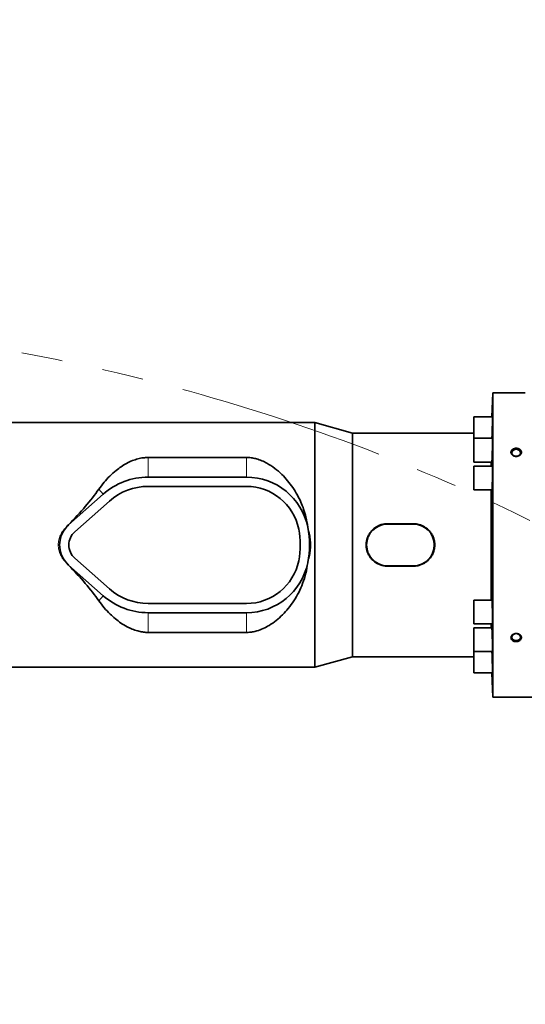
# Model space of a CAD drawing. Header units: millimetres. Extents: x 0 to 14900, y 0 to 10500.
# Tile 19 of 51: x 4055 to 4444, y 7334 to 8091. Entities that reach past the tile are written whole.
import ezdxf

# ---------------------------------------------------------------- set-up
doc = ezdxf.new("R2010")
doc.units = ezdxf.units.MM
doc.header["$LTSCALE"] = 25
doc.linetypes.add('PHANTOM', pattern=[12.7, 6.35, -1.27, 1.27, -1.27, 1.27, -1.27])
doc.styles.add('SLDTEXTSTYLE0', font='TXT', dxfattribs={"width": 0.605})
doc.dimstyles.new('SLDDIMSTYLE0', dxfattribs={"dimtxt": 87.5, "dimasz": 87.5, "dimexe": 0, "dimexo": 0.0625, "dimgap": 21.875, "dimtad": 1, "dimdec": 0, "dimrnd": 1e-09, "dimzin": 12, "dimdsep": 46, "dimtxsty": 'SLDTEXTSTYLE0', "dimsah": 1, "dimcen": 0.09, "dimadec": 0, "dimazin": 3, "dimtfac": 1, "dimtofl": 0, "dimtmove": 0, "dimatfit": 3, "dimfxl": 1, "dimfrac": 2, "dimtolj": 1, "dimtzin": 12, "dimarcsym": 0})

# ---------------------------------------------------------------- blocks, each defined once
blk = doc.blocks.new('_D_4')
at = {"color": 7, "linetype": 'Continuous', "lineweight": 0}
for p, q in [((3834.77, 8686.72), (6504.77, 8686.72)), ((6467.27, 8686.72), (6467.27, 5572.45)), ((3865.67, 5572.45), (6504.77, 5572.45))]:
    blk.add_line(p, q, dxfattribs=at)
at = {"color": 7, "linetype": 'Continuous', "lineweight": 18}
for points in [[(6467.27, 8686.72), (6454.77, 8599.22), (6479.77, 8599.22)], [(6467.27, 5572.45), (6479.77, 5659.95), (6454.77, 5659.95)]]:
    blk.add_solid(points, dxfattribs=at)
at = {"color": 7, "linetype": 'Continuous', "lineweight": 18, "insert": (6354.47, 6995.9), "char_height": 87.5, "attachment_point": 1, "rotation": 90, "style": 'SLDTEXTSTYLE0'}
blk.add_mtext('3114', dxfattribs=at)

msp = doc.modelspace()

# ---------------------------------------------------------------- linework, layer by layer
at = {"color": 7, "linetype": 'Continuous', "lineweight": 35}
for p, q in [((4419.1808629, 7804.449066), (4418.5296121, 7785.7996826)), ((4430.2681648, 7804.449066), (4419.1808629, 7804.449066)), ((4419.1808629, 7570.449066), (4419.1808629, 7804.449066)), ((4282.4210968, 7781.449066), (4038.7681648, 7781.449066)), ((4311.2681648, 7773.449066), (4282.4210968, 7781.449066)), ((4282.4210968, 7593.449066), (4282.4210968, 7781.449066)), ((4419.0114972, 7785.7996826), (4404.6808629, 7785.7996826)), ((4404.6808629, 7785.7996826), (4404.6808629, 7769.4310645)), ((4404.6808629, 7773.449066), (4311.2681648, 7773.449066)), ((4311.2681648, 7601.449066), (4311.2681648, 7773.449066)), ((4419.0114972, 7769.4310645), (4404.6808629, 7769.4310645)), ((4404.6808629, 7769.4310645), (4404.6808629, 7751.1310645)), ((4229.8640828, 7754.6886992), (4154.2681648, 7754.6886992)), ((4404.6808629, 7751.1310645), (4418.4740036, 7751.1310645)), ((4418.0983191, 7748.099066), (4418.0983191, 7751.1310645)), ((4419.0114972, 7748.099066), (4404.6808629, 7748.099066)), ((4404.6808629, 7748.099066), (4404.6808629, 7729.799066)), ((4229.8640828, 7739.549066), (4154.2681648, 7739.549066)), ((4229.8640828, 7732.449066), (4154.2681648, 7732.449066)), ((4404.6808629, 7729.799066), (4418.5435713, 7729.799066)), ((4418.0983191, 7645.099066), (4418.0983191, 7729.799066)), ((4119.7176385, 7726.4448495), (4093.1071122, 7702.8677443)), ((4124.4260596, 7721.1306449), (4097.8155333, 7697.5535397)), ((4276.9926777, 7701.0691502), (4276.9810474, 7701.1238604)), ((4358.2681648, 7703.7343739), (4338.2681648, 7703.7343739)), ((4358.2681648, 7703.449066), (4338.2681648, 7703.449066)), ((4097.8155333, 7677.3445924), (4124.4260596, 7653.7674872)), ((4091.3616727, 7673.7742717), (4092.9992218, 7671.9086162)), ((4093.1071122, 7672.0303877), (4119.7176385, 7648.4532825)), ((4276.9810474, 7673.7742717), (4276.9926777, 7673.8289819)), ((4338.2681648, 7671.449066), (4358.2681648, 7671.449066)), ((4338.2681648, 7671.1637582), (4358.2681648, 7671.1637582)), ((4418.5434555, 7645.099066), (4404.6808629, 7645.099066)), ((4404.6808629, 7645.099066), (4404.6808629, 7626.799066)), ((4154.2681648, 7642.449066), (4229.8640828, 7642.449066)), ((4154.2681648, 7635.349066), (4229.8640828, 7635.349066)), ((4404.6808629, 7626.799066), (4419.0114972, 7626.799066)), ((4418.4739962, 7623.7670676), (4404.6808629, 7623.7670676)), ((4404.6808629, 7623.7670676), (4404.6808629, 7605.4670676)), ((4418.0983191, 7623.7670676), (4418.0983191, 7626.799066)), ((4154.2681648, 7620.2094329), (4229.8640828, 7620.2094329)), ((4282.4210968, 7593.449066), (4311.2681648, 7601.449066)), ((4311.2681648, 7601.449066), (4404.6808629, 7601.449066)), ((4404.6808629, 7605.4670676), (4419.0114972, 7605.4670676)), ((4404.6808629, 7605.4670676), (4404.6808629, 7589.0984494)), ((4038.7681648, 7593.449066), (4282.4210968, 7593.449066)), ((4404.6808629, 7589.0984494), (4419.0114972, 7589.0984494)), ((4418.5296121, 7589.0984494), (4419.1808629, 7570.449066)), ((4419.1808629, 7570.449066), (4449.2681648, 7570.449066))]:
    msp.add_line(p, q, dxfattribs=at)
at = {"color": 8, "linetype": 'Continuous', "lineweight": 18}
for p, q in [((4154.2681648, 7754.6886992), (4154.2681648, 7739.549066)), ((4229.8640828, 7754.6886992), (4229.8640828, 7739.549066)), ((4116.2817811, 7730.322763), (4119.7176385, 7726.4448495)), ((4092.9992218, 7702.9895159), (4093.1071122, 7702.8677443)), ((4276.9926777, 7701.0691502), (4276.9922654, 7701.069066)), ((4338.2681648, 7703.7343739), (4338.2681648, 7703.449066)), ((4358.2681648, 7703.7343739), (4358.2681648, 7703.449066)), ((4092.9992218, 7671.9086162), (4093.1071122, 7672.0303877)), ((4276.9926777, 7673.8289819), (4276.9922654, 7673.829066)), ((4338.2681648, 7671.1637582), (4338.2681648, 7671.449066)), ((4358.2681648, 7671.1637582), (4358.2681648, 7671.449066)), ((4116.2817811, 7644.575369), (4119.7176385, 7648.4532825)), ((4154.2681648, 7620.2094329), (4154.2681648, 7635.349066)), ((4229.8640828, 7620.2094329), (4229.8640828, 7635.349066))]:
    msp.add_line(p, q, dxfattribs=at)
at = {"color": 7, "linetype": 'Continuous', "lineweight": 35, "flags": 128}
for points in [[(4437.2681648, 7755.596276), (4438.372143, 7755.7424286), (4439.3564881, 7756.1650486), (4440.1145309, 7756.8183386), (4440.5641258, 7757.6315044), (4440.6565521, 7758.516427), (4440.3817942, 7759.3772111), (4439.7696261, 7760.1205776), (4438.886386, 7760.665971), (4437.8277865, 7760.9542896), (4436.7085432, 7760.9542896), (4435.6499437, 7760.665971), (4434.7667036, 7760.1205776), (4434.1545355, 7759.3772111), (4433.8797776, 7758.516427), (4433.9722039, 7757.6315044), (4434.4217988, 7756.8183386), (4435.1798416, 7756.1650486), (4436.1641867, 7755.7424286), (4437.2681648, 7755.596276)], [(4437.2681648, 7613.9070534), (4438.372143, 7614.053206), (4439.3564881, 7614.475826), (4440.1145309, 7615.129116), (4440.5641258, 7615.9422818), (4440.6565521, 7616.8272044), (4440.3817942, 7617.6879885), (4439.7696261, 7618.4313549), (4438.886386, 7618.9767484), (4437.8277865, 7619.265067), (4436.7085432, 7619.265067), (4435.6499437, 7618.9767484), (4434.7667036, 7618.4313549), (4434.1545355, 7617.6879885), (4433.8797776, 7616.8272044), (4433.9722039, 7615.9422818), (4434.4217988, 7615.129116), (4435.1798416, 7614.475826), (4436.1641867, 7614.053206), (4437.2681648, 7613.9070534)]]:
    msp.add_lwpolyline(points, dxfattribs=at)
at = {"color": 7, "linetype": 'Continuous', "lineweight": 18}
msp.add_arc((3784.7681648, 6352.449066), 2334.27, 5.2453818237, 154.7931009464, dxfattribs=at)
at = {"color": 7, "linetype": 'PHANTOM', "lineweight": 18}
msp.add_arc((3784.7681648, 6352.449066), 1507.49, 56.6666343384, 103.3337430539, dxfattribs=at)
at = {"color": 7, "linetype": 'Continuous', "lineweight": 35}
for centre, radius, start, end in [((4154.2681648, 7687.449066), 52.1, 90, 131.5411588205), ((4229.8640828, 7691.449066), 48.1, 11.603582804, 90), ((4154.2681648, 7687.449066), 45, 90, 131.5411588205), ((4229.8640828, 7691.449066), 41, 11.5369590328, 90), ((4106.7681648, 7687.449066), 20.6, 138.4077568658, 221.5922431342), ((4106.7681648, 7687.449066), 20.6, 131.5411588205, 138.4077568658), ((4106.7681648, 7687.449066), 13.5, 131.5411588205, 228.4588411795), ((4210.2681648, 7687.449066), 61, 348.4630409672, 11.5369590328), ((4229.8640828, 7691.449066), 48.1, 11.5369590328, 11.603582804), ((4210.2681648, 7687.449066), 68.1, 348.4630409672, 11.5369590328), ((4338.2681648, 7687.449066), 16, 90, 270), ((4358.2681648, 7687.449066), 16, 270, 90), ((4229.8640828, 7683.449066), 41, 270, 348.4630409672), ((4106.7681648, 7687.449066), 20.6, 221.5922431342, 228.4588411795), ((4229.8640828, 7683.449066), 48.1, 270, 348.396417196), ((4229.8640828, 7683.449066), 48.1, 348.396417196, 348.4630409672), ((4154.2681648, 7687.449066), 45, 228.4588411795, 270), ((4154.2681648, 7687.449066), 52.1, 228.4588411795, 270)]:
    msp.add_arc(centre, radius, start, end, dxfattribs=at)
for major_axis, start_param, end_param in [((129.3922454, 85.1432466), 5.3160567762, 5.6235817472), ((129.3922454, -85.1432466), 0.65960356, 0.967128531)]:
    msp.add_ellipse((3997.9694272, 7687.449066), major_axis=major_axis, ratio=0.3078429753, start_param=start_param, end_param=end_param, dxfattribs=at)
for points, knots in [([(4430.2681648, 7804.449066), (4430.2728081, 7804.4488034), (4430.2821288, 7804.4482761), (4430.3803351, 7804.4427613), (4430.6134037, 7804.4298818), (4431.0318992, 7804.4079812), (4431.5339359, 7804.3837133), (4432.0113681, 7804.3625315), (4432.5497312, 7804.3407904), (4433.1462228, 7804.3191961), (4433.8009042, 7804.2992187), (4434.4112916, 7804.2837896), (4434.9569119, 7804.2723624), (4435.5218081, 7804.2630602), (4436.1052475, 7804.256166), (4436.6989716, 7804.2520009), (4437.2960895, 7804.2506951), (4437.8954045, 7804.2522734), (4438.4974436, 7804.2567913), (4439.0900453, 7804.2641339), (4439.6662378, 7804.2740009), (4440.2250666, 7804.2861167), (4440.7693301, 7804.3003488), (4441.2844369, 7804.3160526), (4441.7647505, 7804.3326245), (4442.2102124, 7804.3496401), (4442.6250826, 7804.3669302), (4442.9957926, 7804.3835716), (4443.3193706, 7804.3989973), (4443.5970411, 7804.4128975), (4443.8326369, 7804.4251793), (4444.1031884, 7804.4397513), (4444.2514392, 7804.4481241), (4444.2647837, 7804.4488756), (4444.2681648, 7804.449066)], [0, 0, 0, 0, 0.02597422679, 0.05213994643, 0.1027166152, 0.15473380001, 0.19308823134, 0.23203116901, 0.25839802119, 0.29771724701, 0.33763618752, 0.36466222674, 0.39149878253, 0.41851622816, 0.44610003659, 0.47387802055, 0.50120389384, 0.52871765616, 0.55682443, 0.58513654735, 0.61256420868, 0.64018481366, 0.66841941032, 0.69686875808, 0.72396778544, 0.75126143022, 0.77917805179, 0.80731400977, 0.83373946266, 0.86035636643, 0.8875857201, 0.91503026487, 0.97847094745, 1, 1, 1, 1]), ([(4418.5842706, 7769.4310645), (4418.5912975, 7769.5617881), (4418.6069487, 7769.852954), (4418.6320551, 7770.3664797), (4418.667786, 7771.1430288), (4418.7038993, 7772.0047492), (4418.7394502, 7772.9268413), (4418.7744312, 7773.8847575), (4418.8082651, 7774.8872827), (4418.8401794, 7775.9093023), (4418.8630972, 7776.6836937), (4418.8919131, 7777.7122764), (4418.9180859, 7778.7316654), (4418.9410106, 7779.7158361), (4418.9565099, 7780.4319747), (4418.9701701, 7781.1175636), (4418.9821149, 7781.7785613), (4418.9920845, 7782.401117), (4419.0026947, 7783.1739819), (4419.0092941, 7783.8586584), (4419.0117046, 7784.43691), (4419.0113275, 7784.9410634), (4419.0068309, 7785.33179), (4418.9981202, 7785.5930816), (4418.988237, 7785.7631345), (4418.9777928, 7785.7726516), (4418.9713604, 7785.7785131)], [0, 0, 0, 0, 0.0277671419, 0.0618468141, 0.0964848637, 0.1637790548, 0.1979362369, 0.2325913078, 0.2998909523, 0.3340512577, 0.3687099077, 0.4022618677, 0.4701390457, 0.5047880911, 0.5383534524, 0.5721541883, 0.6062263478, 0.6408579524, 0.6744062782, 0.7421844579, 0.7767981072, 0.8103355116, 0.8780913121, 0.9126930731, 0.9462293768, 1, 1, 1, 1]), ([(4418.4740036, 7751.1489315), (4418.4854836, 7751.1578116), (4418.5039904, 7751.1721272), (4418.5327239, 7751.3530575), (4418.5570986, 7751.5552783), (4418.5822903, 7751.8199038), (4418.6084411, 7752.1469628), (4418.64381, 7752.6586349), (4418.6798812, 7753.281928), (4418.7157329, 7754.0007845), (4418.7512321, 7754.7797924), (4418.7858987, 7755.6415201), (4418.8189267, 7756.5641095), (4418.8428187, 7757.2851551), (4418.8730972, 7758.2716534), (4418.9009687, 7759.2923339), (4418.9257866, 7760.3216229), (4418.9427944, 7761.0931448), (4418.9580323, 7761.8546146), (4418.9716405, 7762.6129201), (4418.9833292, 7763.3527033), (4418.9962893, 7764.3067739), (4419.0053208, 7765.2090887), (4419.0101932, 7766.0361947), (4419.0122946, 7766.8085809), (4419.0102395, 7767.49267), (4419.0040286, 7768.070407), (4418.99509, 7768.5740963), (4418.9821665, 7768.9643789), (4418.96536, 7769.2252369), (4418.9484097, 7769.3947574), (4418.93332, 7769.4040161), (4418.9240374, 7769.4097118)], [0, 0, 0, 0, 0.0446430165, 0.0719691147, 0.0984737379, 0.1251639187, 0.1520679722, 0.1794127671, 0.2325416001, 0.2595086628, 0.286868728, 0.3400067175, 0.3669787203, 0.394344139, 0.42083779, 0.4744356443, 0.5017955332, 0.5283005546, 0.5549914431, 0.5818966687, 0.6092436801, 0.6357347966, 0.6892552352, 0.7165876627, 0.7430687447, 0.7965686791, 0.8238902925, 0.8503686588, 0.9038628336, 0.9311811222, 0.9576649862, 1, 1, 1, 1]), ([(4434.1088949, 7756.7130269), (4434.2384736, 7756.5936803), (4434.4998048, 7756.352985), (4434.9894196, 7756.0431284), (4435.4560434, 7755.8280153), (4435.8720562, 7755.6890936), (4436.1956378, 7755.6057536), (4436.5273813, 7755.5444439), (4436.8642195, 7755.5056394), (4437.2078787, 7755.4896682), (4437.5512648, 7755.4973301), (4437.8918946, 7755.5283158), (4438.2282953, 7755.5822057), (4438.5618903, 7755.6598718), (4438.8851207, 7755.7601473), (4439.1950243, 7755.8815316), (4439.4896619, 7756.0226883), (4439.7718387, 7756.1854908), (4440.1192183, 7756.4247825), (4440.4265699, 7756.697911), (4440.686286, 7756.9974415), (4440.910913, 7757.3108713), (4441.0838536, 7757.6440023), (4441.2013896, 7757.9879344), (4441.2807048, 7758.3355014), (4441.3038694, 7758.687441), (4441.2712378, 7759.0348285), (4441.2014383, 7759.3771897), (4441.0457686, 7759.7939845), (4440.7575609, 7760.2575831), (4440.4368011, 7760.6081444), (4440.1383253, 7760.8606024), (4439.8115305, 7761.0941154), (4439.4470112, 7761.2953443), (4439.0535467, 7761.4597044), (4438.6405592, 7761.5990511), (4438.2047034, 7761.6981733), (4437.7565152, 7761.7546557), (4437.4151231, 7761.7751576), (4437.0723701, 7761.7735359), (4436.7313676, 7761.749937), (4436.3901091, 7761.7037122), (4436.0565957, 7761.6354675), (4435.7331775, 7761.5460329), (4435.4211383, 7761.436139), (4435.1186227, 7761.3043836), (4434.8333911, 7761.1534106), (4434.5678582, 7760.985188), (4434.3234248, 7760.8013267), (4434.0973211, 7760.599018), (4433.8308902, 7760.3135054), (4433.6132285, 7760.0026075), (4433.449383, 7759.6742759), (4433.3233333, 7759.3379161), (4433.2527834, 7758.9903662), (4433.2385985, 7758.6404706), (4433.2622732, 7758.2915712), (4433.3611426, 7757.858421), (4433.5669093, 7757.4084593), (4433.8210975, 7757.0236037), (4434.0126074, 7756.8169357), (4434.1088949, 7756.7130269)], [0, 0, 0, 0, 0.0234963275, 0.0473868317, 0.0739830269, 0.08747765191, 0.10116309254, 0.11456250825, 0.12815034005, 0.14183369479, 0.15571323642, 0.16921498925, 0.18281050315, 0.19670255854, 0.2106975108, 0.22417151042, 0.23784120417, 0.2516107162, 0.26558617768, 0.29240341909, 0.30602154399, 0.31984567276, 0.34622542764, 0.35962083, 0.37321780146, 0.39922218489, 0.41242367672, 0.42581964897, 0.45169420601, 0.47812176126, 0.50417083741, 0.51738770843, 0.53079096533, 0.5572267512, 0.57063928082, 0.58424061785, 0.61109587, 0.6247230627, 0.63854449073, 0.65202724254, 0.66570166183, 0.67947346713, 0.69344564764, 0.70694287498, 0.72053475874, 0.73442699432, 0.74842385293, 0.76180491, 0.77538185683, 0.78905883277, 0.80294228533, 0.8294625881, 0.84292987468, 0.85660054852, 0.88270306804, 0.89595563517, 0.90940497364, 0.93528701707, 0.96172609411, 0.980756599, 1, 1, 1, 1]), ([(4154.2681648, 7754.6886992), (4152.9826025, 7754.638464), (4150.2295377, 7754.530884), (4146.160672, 7753.6513814), (4141.9023122, 7752.2050478), (4137.6770269, 7750.1950882), (4133.5281035, 7747.6609187), (4129.1952709, 7744.4523856), (4124.7364813, 7740.4845179), (4120.2433704, 7735.6840638), (4117.6014676, 7732.1087221), (4116.2817811, 7730.322763)], [0, 0, 0, 0, 0.07640300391, 0.16361899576, 0.25102764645, 0.35648183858, 0.46234680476, 0.56808671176, 0.71195252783, 0.85611417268, 1, 1, 1, 1]), ([(4276.9810474, 7701.1238604), (4276.5679206, 7703.7601448), (4275.8331772, 7708.4487594), (4273.9088192, 7714.8729839), (4271.7227626, 7720.4933699), (4268.9581634, 7726.0907337), (4265.5953206, 7731.5811506), (4261.5969363, 7736.8784268), (4256.9827778, 7741.8656776), (4251.7299514, 7746.4542264), (4246.5178965, 7749.8984415), (4241.7505991, 7752.2374788), (4237.9489485, 7753.5901639), (4234.2426874, 7754.4040776), (4231.6174979, 7754.6713898), (4230.1550405, 7754.6858269), (4229.8640828, 7754.6886992)], [0, 0, 0, 0, 0.0987802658, 0.1756800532, 0.2527882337, 0.3297402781, 0.4185159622, 0.5075072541, 0.5963106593, 0.6942369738, 0.7920353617, 0.8478940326, 0.903654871, 0.9465379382, 0.9893636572, 1, 1, 1, 1]), ([(4418.5435713, 7729.8166909), (4418.5572805, 7729.8258033), (4418.5793517, 7729.8404738), (4418.611454, 7730.0222345), (4418.6380114, 7730.224991), (4418.6647459, 7730.4901676), (4418.6918473, 7730.8178284), (4418.7276548, 7731.3302779), (4418.7629712, 7731.9543456), (4418.7969464, 7732.6739351), (4418.8298354, 7733.453556), (4418.8608468, 7734.3157779), (4418.8893008, 7735.2387466), (4418.9093133, 7735.9601228), (4418.9277475, 7736.7002537), (4418.9444931, 7737.4520451), (4418.9597019, 7738.2224357), (4418.9730565, 7738.9963149), (4418.9883073, 7740.0243885), (4418.999729, 7741.0429397), (4419.0070417, 7742.0260202), (4419.0116052, 7742.9796718), (4419.0120313, 7743.8814046), (4419.008268, 7744.7079677), (4419.0017508, 7745.4798584), (4418.9911541, 7746.1634449), (4418.9766552, 7746.7406981), (4418.9596337, 7747.2439494), (4418.9389784, 7747.6337889), (4418.9149924, 7747.8941699), (4418.8919301, 7748.0630555), (4418.8730677, 7748.0719895), (4418.8614815, 7748.0774772)], [0, 0, 0, 0, 0.0448244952, 0.072165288, 0.0986818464, 0.1253841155, 0.1523004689, 0.1796580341, 0.2327962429, 0.2597682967, 0.2871336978, 0.3402645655, 0.3672331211, 0.394595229, 0.4211035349, 0.4477977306, 0.4747062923, 0.5020567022, 0.5285509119, 0.5820776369, 0.6094133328, 0.6358962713, 0.6894000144, 0.7167236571, 0.7432020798, 0.7966964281, 0.8240148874, 0.850497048, 0.9039987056, 0.9313205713, 0.9578134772, 1, 1, 1, 1]), ([(4092.9992218, 7702.9895159), (4092.9077539, 7702.8961054), (4092.3286822, 7702.3047351), (4091.8037167, 7701.6636675), (4091.3616727, 7701.1238604)], [0, 0, 0, 0, 0.1579560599, 1, 1, 1, 1]), ([(4338.2681648, 7703.7343739), (4337.8193934, 7703.7237579), (4336.9186997, 7703.7024516), (4335.5656645, 7703.5287804), (4334.2156983, 7703.247889), (4332.8967392, 7702.8525178), (4331.6241313, 7702.3525961), (4330.4041604, 7701.7529813), (4329.2265569, 7701.0471075), (4327.7427999, 7699.9785358), (4326.3961471, 7698.7240482), (4325.2198354, 7697.3127377), (4324.1681928, 7695.8066421), (4323.3086679, 7694.1663418), (4322.6657509, 7692.4346115), (4322.2972166, 7691.0973967), (4322.0464146, 7689.7489821), (4321.9100073, 7688.3982955), (4321.8872261, 7687.0255983), (4321.9806971, 7685.6654213), (4322.2537634, 7683.8864082), (4322.7441652, 7682.1549927), (4323.4433805, 7680.5044018), (4324.2789021, 7678.9131012), (4325.3100926, 7677.4294967), (4326.8201851, 7675.748621), (4328.2047345, 7674.5497019), (4329.7297971, 7673.5323993), (4331.3383172, 7672.6459773), (4333.0611071, 7671.9627083), (4334.8531059, 7671.5013319), (4336.1127746, 7671.2914774), (4337.2547904, 7671.181839), (4337.9299312, 7671.169793), (4338.2681648, 7671.1637582)], [0, 0, 0, 0, 0.0261968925, 0.0525777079, 0.0795368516, 0.1066948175, 0.1329854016, 0.1594576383, 0.186209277, 0.2133424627, 0.2665689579, 0.2935827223, 0.320988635, 0.3741484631, 0.4014450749, 0.4289515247, 0.4551246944, 0.4814857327, 0.508139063, 0.5351932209, 0.5609944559, 0.6131865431, 0.6398196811, 0.6658063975, 0.7183595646, 0.7451637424, 0.7982542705, 0.8251964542, 0.8525266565, 0.905741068, 0.9330592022, 0.9605844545, 0.9802535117, 1, 1, 1, 1]), ([(4358.2681648, 7671.1637582), (4358.7169363, 7671.1743741), (4359.61763, 7671.1956804), (4360.9706652, 7671.3693517), (4362.3206314, 7671.650243), (4363.6395905, 7672.0456142), (4364.9121984, 7672.545536), (4366.1321693, 7673.1451507), (4367.3097728, 7673.8510246), (4368.7935298, 7674.9195962), (4370.1401826, 7676.1740839), (4371.3164943, 7677.5853943), (4372.3681369, 7679.09149), (4373.2276618, 7680.7317902), (4373.8705788, 7682.4635205), (4374.2391131, 7683.8007354), (4374.4899151, 7685.1491499), (4374.6263223, 7686.4998366), (4374.6491038, 7687.8725334), (4374.5556316, 7689.2327119), (4374.2825716, 7691.0117178), (4373.7921306, 7692.7431773), (4373.0930078, 7694.3936645), (4372.4668564, 7695.5859902), (4371.7473551, 7696.7192056), (4370.9285796, 7697.7998446), (4369.7160593, 7699.1496642), (4368.3316669, 7700.3483862), (4366.8064263, 7701.3657717), (4364.7921167, 7702.4759935), (4362.5790491, 7703.2477846), (4360.4236873, 7703.6066102), (4359.2815109, 7703.7163026), (4358.6063889, 7703.7283422), (4358.2681648, 7703.7343739)], [0, 0, 0, 0, 0.0261995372, 0.0525830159, 0.0795448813, 0.1067055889, 0.1329988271, 0.1594737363, 0.1862280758, 0.2133640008, 0.2665958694, 0.293612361, 0.3210210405, 0.3741862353, 0.4014856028, 0.4289948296, 0.4551706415, 0.4815343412, 0.5081903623, 0.5352472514, 0.5610510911, 0.6132484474, 0.6398842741, 0.6658736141, 0.6920396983, 0.7184768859, 0.7452837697, 0.7983796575, 0.8253245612, 0.8526575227, 0.9330524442, 0.9605804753, 0.9802515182, 1, 1, 1, 1]), ([(4229.8640828, 7620.2094329), (4230.3265122, 7620.2165412), (4231.9037149, 7620.2407853), (4234.5755, 7620.5560408), (4238.4715533, 7621.4454824), (4242.7717053, 7623.0700084), (4247.7597852, 7625.7579353), (4252.7637227, 7629.2807948), (4257.6686326, 7633.7009198), (4262.2186715, 7638.7684647), (4266.4022368, 7644.4936691), (4270.1095504, 7650.8937426), (4273.2188751, 7657.9277073), (4275.6709069, 7665.5544254), (4276.5444021, 7671.0347511), (4276.9810474, 7673.7742717)], [0, 0, 0, 0, 0.0169035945, 0.0576528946, 0.0984509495, 0.1662312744, 0.2341930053, 0.323759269, 0.4136481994, 0.5033580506, 0.600349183, 0.6975911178, 0.7944885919, 0.8972683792, 1, 1, 1, 1]), ([(4116.2817811, 7644.575369), (4117.6318902, 7642.7515), (4120.3321649, 7639.1036854), (4124.6515398, 7634.5286818), (4128.9804581, 7630.6198108), (4133.3134943, 7627.3580887), (4137.6610627, 7624.7200669), (4141.9622189, 7622.6774849), (4145.9101186, 7621.3117142), (4149.8013447, 7620.4819639), (4152.5330653, 7620.2230743), (4154.0237828, 7620.2113542), (4154.2681648, 7620.2094329)], [0, 0, 0, 0, 0.1470138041, 0.2940337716, 0.4131826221, 0.5324797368, 0.6514446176, 0.744306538, 0.8370184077, 0.9112875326, 0.9854568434, 1, 1, 1, 1]), ([(4418.861398, 7626.8276627), (4418.8665545, 7626.8189831), (4418.8794118, 7626.7973413), (4418.8977384, 7626.8843678), (4418.9236347, 7627.0663243), (4418.9462921, 7627.3855649), (4418.9654889, 7627.8206335), (4418.9822118, 7628.3339248), (4418.995159, 7628.9582541), (4419.0040831, 7629.6778346), (4419.010257, 7630.4572174), (4419.012294, 7631.3188831), (4419.010175, 7632.2411052), (4419.0052635, 7633.1986972), (4418.9962226, 7634.2004633), (4418.9832559, 7635.2214346), (4418.9676978, 7636.2494493), (4418.9483823, 7637.2786317), (4418.925727, 7638.2835693), (4418.9009199, 7639.2664366), (4418.8730847, 7640.2073327), (4418.8428351, 7641.0832383), (4418.811102, 7641.9103504), (4418.7774077, 7642.6570002), (4418.7425298, 7643.3051406), (4418.7070413, 7643.8831194), (4418.6709462, 7644.3512243), (4418.6351428, 7644.6979955), (4418.6085323, 7644.8964855), (4418.582604, 7645.0275404), (4418.5608934, 7645.0948107), (4418.5481717, 7645.0919876), (4418.5434555, 7645.0909411)], [0, 0, 0, 0, 0.0180588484, 0.0450280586, 0.0723908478, 0.1254988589, 0.1524558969, 0.1798063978, 0.2328862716, 0.2598289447, 0.2871647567, 0.3402231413, 0.3671547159, 0.3944790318, 0.4475300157, 0.4744576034, 0.5017776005, 0.5548377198, 0.5817697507, 0.6090940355, 0.6621767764, 0.6891202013, 0.7164559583, 0.7695669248, 0.7965247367, 0.8238751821, 0.8770091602, 0.903978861, 0.9313416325, 0.95774697, 0.9843356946, 1, 1, 1, 1]), ([(4418.9241293, 7605.4847016), (4418.9338929, 7605.4938565), (4418.9496073, 7605.5085912), (4418.966787, 7605.6907367), (4418.9791914, 7605.8937078), (4418.9895887, 7606.1590055), (4418.998143, 7606.4867001), (4419.0046355, 7606.8723622), (4419.0105338, 7607.4583002), (4419.0123136, 7608.1489243), (4419.0098938, 7608.927867), (4419.0047078, 7609.7604975), (4418.9954163, 7610.6664635), (4418.9821673, 7611.623741), (4418.966359, 7612.6092579), (4418.9468211, 7613.6286745), (4418.9239301, 7614.6565583), (4418.9051685, 7615.4274006), (4418.8850551, 7616.1883676), (4418.863372, 7616.9461282), (4418.8404953, 7617.6855438), (4418.8165927, 7618.401176), (4418.7918988, 7619.0865228), (4418.766167, 7619.7472613), (4418.731228, 7620.5745097), (4418.6953371, 7621.3218102), (4418.659389, 7621.9705178), (4418.6346856, 7622.3698881), (4418.6059438, 7622.7869946), (4418.5712473, 7623.2148695), (4418.5381221, 7623.5137239), (4418.5071514, 7623.6964719), (4418.4877195, 7623.7839232), (4418.4760979, 7623.7565608), (4418.4739962, 7623.7516125)], [0, 0, 0, 0, 0.0448762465, 0.0722267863, 0.0987211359, 0.1254012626, 0.1522956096, 0.1796314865, 0.2061139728, 0.2596168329, 0.2869400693, 0.313417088, 0.3669086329, 0.3942257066, 0.4207054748, 0.4742023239, 0.5015217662, 0.5280115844, 0.5546868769, 0.5815759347, 0.6089054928, 0.6354092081, 0.6620984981, 0.6890016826, 0.7163456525, 0.7694693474, 0.7964337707, 0.8237911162, 0.8436339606, 0.8836934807, 0.9312652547, 0.9511046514, 0.9911574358, 1, 1, 1, 1]), ([(4434.2340045, 7614.1784505), (4434.5224002, 7613.9658102), (4435.1387674, 7613.5113495), (4436.3831394, 7613.1425226), (4437.762691, 7613.0867311), (4439.1014021, 7613.3925801), (4440.2276074, 7614.0249569), (4441.0068632, 7614.9112676), (4441.3538183, 7615.9447857), (4441.2432613, 7617.0074584), (4440.6986719, 7617.9861649), (4439.7787606, 7618.7787375), (4438.5739194, 7619.2954547), (4437.208997, 7619.4674295), (4435.8389237, 7619.2628337), (4434.6296752, 7618.7010375), (4433.7300924, 7617.8550829), (4433.2411876, 7616.8349482), (4433.213025, 7615.7706044), (4433.5760619, 7614.8490152), (4434.0380515, 7614.3781627), (4434.2340045, 7614.1784505)], [0, 0, 0, 0, 0.0474032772, 0.1013115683, 0.1559304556, 0.2109078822, 0.2657058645, 0.3198368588, 0.3730721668, 0.425593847, 0.4779338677, 0.5307011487, 0.5842837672, 0.6386969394, 0.6936171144, 0.7485300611, 0.8029109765, 0.8564278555, 0.9091282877, 0.9614567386, 1, 1, 1, 1]), ([(4418.9717767, 7589.1055674), (4418.9745479, 7589.1055293), (4418.9814958, 7589.1054337), (4418.9905122, 7589.1798971), (4418.9988865, 7589.3191775), (4419.0072313, 7589.5922705), (4419.0115319, 7589.9886072), (4419.0116195, 7590.5007454), (4419.0089291, 7591.0860486), (4419.0020977, 7591.776018), (4418.9912227, 7592.5543618), (4418.9777206, 7593.3865035), (4418.9603736, 7594.2920757), (4418.9395039, 7595.2490687), (4418.9163977, 7596.2344578), (4418.8900984, 7597.2538869), (4418.8611492, 7598.2819025), (4418.8382175, 7599.0529351), (4418.8143575, 7599.8141497), (4418.7893234, 7600.5722769), (4418.7551064, 7601.5554558), (4418.7196191, 7602.4975831), (4418.6837436, 7603.3742114), (4418.6589099, 7603.9469822), (4418.6299165, 7604.5769487), (4418.6052535, 7605.0898516), (4418.5882014, 7605.3887508), (4418.5837335, 7605.4670676)], [0, 0, 0, 0, 0.02258194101, 0.0566169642, 0.09121079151, 0.12472339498, 0.19242934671, 0.22700602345, 0.26050956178, 0.32819686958, 0.36276354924, 0.39626819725, 0.46395741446, 0.49852461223, 0.53204017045, 0.59975120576, 0.63432926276, 0.66786182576, 0.70162917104, 0.73566712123, 0.77026271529, 0.83747695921, 0.8715933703, 0.90620683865, 0.93131466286, 0.98200326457, 1, 1, 1, 1])]:
    msp.add_open_spline(points, degree=3, knots=knots, dxfattribs=at)
at = {"color": 8, "linetype": 'Continuous', "lineweight": 18}
for points, knots in [([(4091.3616727, 7673.7742717), (4090.4676302, 7674.6802155), (4088.6755985, 7676.4961022), (4086.7219167, 7679.851487), (4085.4581365, 7683.5428171), (4085.0200583, 7687.4636028), (4085.4608558, 7691.3773921), (4086.7332671, 7695.0705188), (4088.6813977, 7698.41575), (4090.4730337, 7700.2259926), (4091.3616727, 7701.1238604)], [0, 0, 0, 0, 0.1236297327, 0.2478052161, 0.3740371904, 0.5002135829, 0.6271107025, 0.7526186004, 0.8773005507, 1, 1, 1, 1]), ([(4091.3616727, 7701.1238604), (4090.9581676, 7700.6447009), (4090.1511459, 7699.6863685), (4089.112958, 7698.1166213), (4088.2122748, 7696.4663722), (4087.5862887, 7695.0129518), (4087.1335703, 7693.7231706), (4086.7871329, 7692.5338364), (4086.4572934, 7691.0387368), (4086.2639213, 7689.6226425), (4086.190215, 7688.5402809), (4086.1716983, 7687.9981819), (4086.1670304, 7687.7270223), (4086.1658442, 7687.5914281), (4086.165538, 7687.5236293), (4086.1654567, 7687.4897296), (4086.1654339, 7687.4727797), (4086.1654271, 7687.4643048), (4086.1654247, 7687.4600673), (4086.1654239, 7687.4579486), (4086.1654235, 7687.4568892), (4086.1654233, 7687.4563595), (4086.1654232, 7687.4560947), (4086.1654232, 7687.4559623), (4086.1654232, 7687.4558961), (4086.1654232, 7687.455863), (4086.1654232, 7687.455844), (4086.1654021, 7687.3816798), (4086.1685155, 7686.765311), (4086.2240798, 7685.6527648), (4086.4043653, 7684.223964), (4086.6618544, 7682.8920729), (4087.0041648, 7681.5693594), (4087.709912, 7679.4770983), (4089.0053068, 7676.7280177), (4090.5722824, 7674.7637864), (4091.3616727, 7673.7742717)], [0, 0, 0, 0, 0.0628198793, 0.1256415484, 0.1884650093, 0.2512902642, 0.2841890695, 0.3255996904, 0.3755206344, 0.4377050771, 0.468805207, 0.4843562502, 0.4921318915, 0.4960197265, 0.4979636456, 0.4989356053, 0.4994215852, 0.4996645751, 0.4997860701, 0.4998468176, 0.4998771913, 0.4998923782, 0.4998999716, 0.4999037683, 0.4999056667, 0.4999066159, 0.4999070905, 0.499907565, 0.5073490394, 0.5617611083, 0.6115565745, 0.6517415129, 0.6978262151, 0.748527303, 0.8733163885, 1, 1, 1, 1]), ([(4276.9926777, 7701.0691502), (4277.4468206, 7699.5647006), (4278.3441675, 7696.5920391), (4279.1620223, 7692.004589), (4279.4738897, 7687.4112969), (4279.157579, 7682.8311424), (4278.3378105, 7678.278746), (4277.4451781, 7675.325875), (4276.9926777, 7673.8289819)], [0, 0, 0, 0, 0.1705255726, 0.3369437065, 0.501825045, 0.6652500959, 0.8303058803, 1, 1, 1, 1]), ([(4276.9926777, 7673.8289819), (4277.0650714, 7674.1889588), (4277.2132414, 7674.9257318), (4277.4162811, 7676.061234), (4277.597436, 7677.1807983), (4277.7586631, 7678.2989962), (4277.903054, 7679.4301793), (4278.0215253, 7680.5101394), (4278.1346426, 7681.7165853), (4278.2406637, 7683.1119549), (4278.3218447, 7684.6880769), (4278.3626565, 7686.148934), (4278.3856583, 7688.6254692), (4278.2624933, 7692.0927619), (4277.8105825, 7696.6627883), (4277.268087, 7699.5854163), (4276.9926777, 7701.0691502)], [0, 0, 0, 0, 0.040186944, 0.082251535, 0.1261968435, 0.1642509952, 0.2058286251, 0.2509305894, 0.2830848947, 0.3383757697, 0.4039959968, 0.4557044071, 0.4982270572, 0.6748937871, 0.8349529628, 1, 1, 1, 1])]:
    msp.add_open_spline(points, degree=3, knots=knots, dxfattribs=at)

# ---------------------------------------------------------------- dimensions: what is measured, and where the dimension line sits
at = {"color": 7, "linetype": 'Continuous', "lineweight": 18}
dim = msp.add_linear_dim(base=(6467.2681648, 5572.449066), p1=(3784.7681648, 8686.719066), p2=(3815.6683384, 5572.449066), angle=90, dimstyle='SLDDIMSTYLE0', dxfattribs=at)
dim.commit()
dim.dimension.update_dxf_attribs({"geometry": '_D_4', "text_midpoint": (6467.2681648, 7129.584066), "dimtype": 160})

doc.saveas('drawing.dxf')
